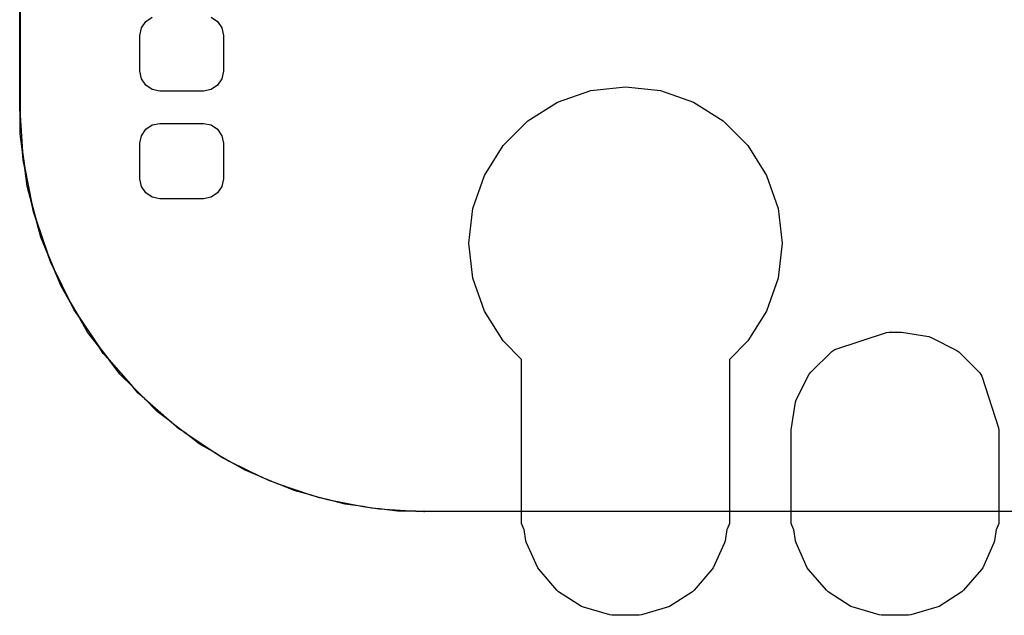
# Model space of a CAD drawing. Extents: x 138 to 258, y -115 to -93.
# Tile 1 of 44: x 138.02 to 142.66, y -114.38 to -111.58. Entities that reach past the tile are written whole.
import ezdxf

# ---------------------------------------------------------------- set-up
doc = ezdxf.new("R2010")
doc.units = 0
doc.layers.add('BLACK', color=7, linetype='CONTINUOUS')

msp = doc.modelspace()

# ---------------------------------------------------------------- linework, layer by layer
at = {"layer": 'BLACK', "linetype": 'CONTINUOUS'}
for p, q in [((138.022426, -111.988503), (138.02233, -98.0186)), ((138.024773, -98.018696), (138.02487, -111.9886)), ((138.595904, -111.614815), (138.616276, -111.584326)), ((138.616276, -111.584326), (138.646765, -111.563954)), ((138.924435, -111.563954), (138.954924, -111.584326)), ((138.954924, -111.584326), (138.975296, -111.614815)), ((138.58875, -111.65078), (138.595904, -111.614815)), ((138.58875, -111.81842), (138.58875, -111.65078)), ((138.975296, -111.614815), (138.98245, -111.65078)), ((138.98245, -111.65078), (138.98245, -111.81842)), ((138.595904, -111.854385), (138.58875, -111.81842)), ((138.98245, -111.81842), (138.975296, -111.854385)), ((138.616276, -111.884874), (138.595904, -111.854385)), ((138.646765, -111.905246), (138.616276, -111.884874)), ((138.954924, -111.884874), (138.924435, -111.905246)), ((138.975296, -111.854385), (138.954924, -111.884874)), ((138.68273, -111.9124), (138.646765, -111.905246)), ((138.88847, -111.9124), (138.68273, -111.9124)), ((138.924435, -111.905246), (138.88847, -111.9124)), ((140.55763, -111.964995), (140.713637, -111.910406)), ((140.55763, -111.964995), (140.713637, -111.910406)), ((140.713637, -111.910406), (140.87788, -111.8919)), ((140.713637, -111.910406), (140.87788, -111.8919)), ((140.87788, -111.8919), (141.042123, -111.910406)), ((140.87788, -111.8919), (141.042123, -111.910406)), ((141.042123, -111.910406), (141.19813, -111.964995)), ((141.042123, -111.910406), (141.19813, -111.964995)), ((140.417682, -112.05293), (140.55763, -111.964995)), ((140.417682, -112.05293), (140.55763, -111.964995)), ((141.19813, -111.964995), (141.338078, -112.05293)), ((141.19813, -111.964995), (141.338078, -112.05293)), ((138.02233, -111.9886), (138.022426, -111.988503)), ((138.02487, -112.027353), (138.02233, -111.9886)), ((138.0236, -111.98733), (138.022426, -111.988503)), ((138.022426, -111.988503), (138.022427, -111.989086)), ((138.022427, -111.989086), (138.023114, -111.989773)), ((138.023114, -111.989773), (138.024086, -111.989773)), ((138.02487, -111.9886), (138.0236, -111.98733)), ((138.024086, -111.989773), (138.024773, -111.989086)), ((138.024773, -111.989086), (138.02487, -111.9886)), ((138.02487, -111.9886), (138.02487, -112.027353)), ((138.02487, -112.113377), (138.02487, -112.027353)), ((138.02487, -112.027353), (138.036097, -112.198661)), ((138.616276, -112.092326), (138.646765, -112.071954)), ((138.646765, -112.071954), (138.68273, -112.0648)), ((138.68273, -112.0648), (138.88847, -112.0648)), ((138.88847, -112.0648), (138.924435, -112.071954)), ((138.924435, -112.071954), (138.954924, -112.092326)), ((140.30081, -112.169802), (140.417682, -112.05293)), ((140.30081, -112.169802), (140.417682, -112.05293)), ((141.338078, -112.05293), (141.45495, -112.169802)), ((141.338078, -112.05293), (141.45495, -112.169802)), ((138.036097, -112.198661), (138.02487, -112.113377)), ((138.595904, -112.122815), (138.616276, -112.092326)), ((138.954924, -112.092326), (138.975296, -112.122815)), ((138.58875, -112.15878), (138.595904, -112.122815)), ((138.58875, -112.32642), (138.58875, -112.15878)), ((138.975296, -112.122815), (138.98245, -112.15878)), ((138.98245, -112.15878), (138.98245, -112.32642)), ((138.038638, -112.237418), (138.036097, -112.198661)), ((138.036097, -112.198661), (138.046214, -112.275508)), ((140.212875, -112.30975), (140.30081, -112.169802)), ((140.212875, -112.30975), (140.30081, -112.169802)), ((141.45495, -112.169802), (141.542885, -112.30975)), ((141.45495, -112.169802), (141.542885, -112.30975)), ((138.046214, -112.275508), (138.038638, -112.237418)), ((138.057443, -112.360796), (138.046214, -112.275508)), ((138.046214, -112.275508), (138.07971, -112.443899)), ((138.595904, -112.362385), (138.58875, -112.32642)), ((138.98245, -112.32642), (138.975296, -112.362385)), ((140.158286, -112.465757), (140.212875, -112.30975)), ((140.158286, -112.465757), (140.212875, -112.30975)), ((141.542885, -112.30975), (141.597474, -112.465757)), ((141.542885, -112.30975), (141.597474, -112.465757)), ((138.07971, -112.443899), (138.057443, -112.360796)), ((138.616276, -112.392874), (138.595904, -112.362385)), ((138.646765, -112.413246), (138.616276, -112.392874)), ((138.954924, -112.392874), (138.924435, -112.413246)), ((138.975296, -112.362385), (138.954924, -112.392874)), ((138.087285, -112.481979), (138.07971, -112.443899)), ((138.07971, -112.443899), (138.099764, -112.518741)), ((138.68273, -112.4204), (138.646765, -112.413246)), ((138.88847, -112.4204), (138.68273, -112.4204)), ((138.924435, -112.413246), (138.88847, -112.4204)), ((138.099764, -112.518741), (138.087285, -112.481979)), ((140.13978, -112.63), (140.158286, -112.465757)), ((140.13978, -112.63), (140.158286, -112.465757)), ((141.597474, -112.465757), (141.61598, -112.63)), ((141.597474, -112.465757), (141.61598, -112.63)), ((138.122032, -112.601847), (138.099764, -112.518741)), ((138.099764, -112.518741), (138.154954, -112.681327)), ((138.154954, -112.681327), (138.122032, -112.601847)), ((140.158286, -112.794243), (140.13978, -112.63)), ((140.158286, -112.794243), (140.13978, -112.63)), ((141.61598, -112.63), (141.597474, -112.794243)), ((141.61598, -112.63), (141.597474, -112.794243)), ((138.167436, -112.718098), (138.154954, -112.681327)), ((138.154954, -112.681327), (138.184612, -112.752927)), ((138.184612, -112.752927), (138.167436, -112.718098)), ((138.217533, -112.832405), (138.184612, -112.752927)), ((138.184612, -112.752927), (138.260546, -112.906905)), ((140.212875, -112.95025), (140.158286, -112.794243)), ((140.212875, -112.95025), (140.158286, -112.794243)), ((141.597474, -112.794243), (141.542885, -112.95025)), ((141.597474, -112.794243), (141.542885, -112.95025)), ((138.260546, -112.906905), (138.217533, -112.832405)), ((138.277722, -112.941735), (138.260546, -112.906905)), ((138.260546, -112.906905), (138.299297, -112.974025)), ((138.299297, -112.974025), (138.277722, -112.941735)), ((140.30081, -113.090198), (140.212875, -112.95025)), ((140.30081, -113.090198), (140.212875, -112.95025)), ((141.542885, -112.95025), (141.45495, -113.090198)), ((141.542885, -112.95025), (141.45495, -113.090198)), ((138.34231, -113.048525), (138.299297, -112.974025)), ((138.299297, -112.974025), (138.394674, -113.116768)), ((138.394674, -113.116768), (138.34231, -113.048525)), ((140.38798, -113.177368), (140.30081, -113.090198)), ((140.38798, -113.177368), (140.30081, -113.090198)), ((141.45495, -113.090198), (141.36778, -113.177368)), ((141.45495, -113.090198), (141.36778, -113.177368)), ((141.864863, -113.129985), (142.10806, -113.050965)), ((141.864863, -113.129985), (142.10806, -113.050965)), ((142.10806, -113.050965), (142.119834, -113.0491)), ((142.10806, -113.050965), (142.119834, -113.0491)), ((142.119834, -113.0491), (142.171878, -113.0491)), ((142.119834, -113.0491), (142.171878, -113.0491)), ((142.171878, -113.0491), (142.177838, -113.049569)), ((142.171878, -113.0491), (142.177838, -113.049569)), ((142.177838, -113.049569), (142.307469, -113.0701)), ((142.177838, -113.049569), (142.307469, -113.0701)), ((142.307469, -113.0701), (142.318806, -113.073784)), ((142.307469, -113.0701), (142.318806, -113.073784)), ((142.318806, -113.073784), (142.439355, -113.135208)), ((142.318806, -113.073784), (142.439355, -113.135208)), ((138.416254, -113.149064), (138.394674, -113.116768)), ((138.394674, -113.116768), (138.441863, -113.178265)), ((141.751094, -113.237881), (141.849696, -113.139279)), ((141.751094, -113.237881), (141.849696, -113.139279)), ((141.849696, -113.139279), (141.864863, -113.129985)), ((141.849696, -113.139279), (141.864863, -113.129985)), ((142.439355, -113.135208), (142.448999, -113.142214)), ((142.439355, -113.135208), (142.448999, -113.142214)), ((138.441863, -113.178265), (138.416254, -113.149064)), ((138.494229, -113.24651), (138.441863, -113.178265)), ((138.441863, -113.178265), (138.555063, -113.307344)), ((140.38798, -113.9508), (140.38798, -113.177368)), ((140.38798, -113.9508), (140.38798, -113.177368)), ((141.36778, -113.177368), (141.36778, -113.9508)), ((141.36778, -113.177368), (141.36778, -113.9508)), ((142.448999, -113.142214), (142.547601, -113.240816)), ((142.448999, -113.142214), (142.547601, -113.240816)), ((138.555063, -113.307344), (138.494229, -113.24651)), ((141.682664, -113.368074), (141.744088, -113.247525)), ((141.682664, -113.368074), (141.744088, -113.247525)), ((141.744088, -113.247525), (141.751094, -113.237881)), ((141.744088, -113.247525), (141.751094, -113.237881)), ((142.547601, -113.240816), (142.556895, -113.255983)), ((142.547601, -113.240816), (142.556895, -113.255983)), ((142.556895, -113.255983), (142.635915, -113.49918)), ((142.556895, -113.255983), (142.635915, -113.49918)), ((138.580664, -113.336536), (138.555063, -113.307344)), ((138.555063, -113.307344), (138.609855, -113.362136)), ((138.609855, -113.362136), (138.580664, -113.336536)), ((138.67069, -113.422971), (138.609855, -113.362136)), ((138.609855, -113.362136), (138.738934, -113.475336)), ((141.67898, -113.379411), (141.682664, -113.368074)), ((141.67898, -113.379411), (141.682664, -113.368074)), ((141.658449, -113.509042), (141.67898, -113.379411)), ((141.658449, -113.509042), (141.67898, -113.379411)), ((138.738934, -113.475336), (138.67069, -113.422971)), ((138.768136, -113.500946), (138.738934, -113.475336)), ((138.738934, -113.475336), (138.800431, -113.522525)), ((138.800431, -113.522525), (138.768136, -113.500946)), ((141.65798, -113.515002), (141.658449, -113.509042)), ((141.65798, -113.515002), (141.658449, -113.509042)), ((142.635915, -113.49918), (142.63778, -113.510954)), ((142.635915, -113.49918), (142.63778, -113.510954)), ((142.63778, -113.510954), (142.63778, -113.9508)), ((142.63778, -113.510954), (142.63778, -113.9508)), ((138.868675, -113.57489), (138.800431, -113.522525)), ((138.800431, -113.522525), (138.943174, -113.617902)), ((141.65798, -113.9508), (141.65798, -113.515002)), ((141.65798, -113.9508), (141.65798, -113.515002)), ((138.943174, -113.617902), (138.868675, -113.57489)), ((138.975465, -113.639478), (138.943174, -113.617902)), ((138.943174, -113.617902), (139.010294, -113.656653)), ((139.010294, -113.656653), (138.975465, -113.639478)), ((139.084795, -113.699667), (139.010294, -113.656653)), ((139.010294, -113.656653), (139.164272, -113.732587)), ((139.164272, -113.732587), (139.084795, -113.699667)), ((139.199102, -113.749764), (139.164272, -113.732587)), ((139.164272, -113.732587), (139.235872, -113.762245)), ((139.235872, -113.762245), (139.199102, -113.749764)), ((139.315353, -113.795168), (139.235872, -113.762245)), ((139.235872, -113.762245), (139.398458, -113.817435)), ((139.398458, -113.817435), (139.315353, -113.795168)), ((139.435221, -113.829915), (139.398458, -113.817435)), ((139.398458, -113.817435), (139.4733, -113.837489)), ((139.4733, -113.837489), (139.435221, -113.829915)), ((139.556404, -113.859757), (139.4733, -113.837489)), ((139.4733, -113.837489), (139.641691, -113.870985)), ((139.641691, -113.870985), (139.556404, -113.859757)), ((139.679782, -113.878562), (139.641691, -113.870985)), ((139.641691, -113.870985), (139.718538, -113.881102)), ((139.718538, -113.881102), (139.679782, -113.878562)), ((139.803823, -113.89233), (139.718538, -113.881102)), ((139.718538, -113.881102), (139.889846, -113.89233)), ((139.889846, -113.89233), (139.803823, -113.89233)), ((139.9286, -113.89487), (139.889846, -113.89233)), ((139.889846, -113.89233), (139.9286, -113.89233)), ((139.928114, -113.892427), (139.927427, -113.893114)), ((139.927427, -113.893114), (139.927427, -113.894086)), ((139.927427, -113.894086), (139.928114, -113.894773)), ((139.928696, -113.892426), (139.928114, -113.892427)), ((139.928114, -113.894773), (139.9286, -113.89487)), ((139.9286, -113.89233), (139.928696, -113.892426)), ((139.9286, -113.89487), (139.92987, -113.8936)), ((157.073503, -113.894773), (139.9286, -113.89487)), ((139.928696, -113.892426), (157.0736, -113.89233)), ((139.92987, -113.8936), (139.928696, -113.892426)), ((140.399139, -113.977741), (140.38798, -113.9508)), ((140.399139, -113.977741), (140.38798, -113.9508)), ((141.36778, -113.9508), (141.356621, -113.977741)), ((141.36778, -113.9508), (141.356621, -113.977741)), ((141.669139, -113.977741), (141.65798, -113.9508)), ((141.669139, -113.977741), (141.65798, -113.9508)), ((142.63778, -113.9508), (142.626621, -113.977741)), ((142.63778, -113.9508), (142.626621, -113.977741)), ((140.400656, -113.978369), (140.399139, -113.977741)), ((140.400656, -113.978369), (140.399139, -113.977741)), ((140.408396, -114.032202), (140.400656, -113.978369)), ((140.408396, -114.032202), (140.400656, -113.978369)), ((141.355103, -113.978369), (141.347364, -114.032202)), ((141.355103, -113.978369), (141.347364, -114.032202)), ((141.356621, -113.977741), (141.355103, -113.978369)), ((141.356621, -113.977741), (141.355103, -113.978369)), ((141.670656, -113.978369), (141.669139, -113.977741)), ((141.670656, -113.978369), (141.669139, -113.977741)), ((141.678396, -114.032202), (141.670656, -113.978369)), ((141.678396, -114.032202), (141.670656, -113.978369)), ((142.625103, -113.978369), (142.617364, -114.032202)), ((142.625103, -113.978369), (142.617364, -114.032202)), ((142.626621, -113.977741), (142.625103, -113.978369)), ((142.626621, -113.977741), (142.625103, -113.978369)), ((140.411451, -114.042607), (140.408396, -114.032202)), ((140.411451, -114.042607), (140.408396, -114.032202)), ((140.464659, -114.159115), (140.411451, -114.042607)), ((140.464659, -114.159115), (140.411451, -114.042607)), ((141.344309, -114.042607), (141.291101, -114.159115)), ((141.344309, -114.042607), (141.291101, -114.159115)), ((141.347364, -114.032202), (141.344309, -114.042607)), ((141.347364, -114.032202), (141.344309, -114.042607)), ((141.681451, -114.042607), (141.678396, -114.032202)), ((141.681451, -114.042607), (141.678396, -114.032202)), ((141.734659, -114.159115), (141.681451, -114.042607)), ((141.734659, -114.159115), (141.681451, -114.042607)), ((142.614309, -114.042607), (142.561101, -114.159115)), ((142.614309, -114.042607), (142.561101, -114.159115)), ((142.617364, -114.032202), (142.614309, -114.042607)), ((142.617364, -114.032202), (142.614309, -114.042607)), ((140.470522, -114.168238), (140.464659, -114.159115)), ((140.470522, -114.168238), (140.464659, -114.159115)), ((141.291101, -114.159115), (141.285238, -114.168238)), ((141.291101, -114.159115), (141.285238, -114.168238)), ((141.740522, -114.168238), (141.734659, -114.159115)), ((141.740522, -114.168238), (141.734659, -114.159115)), ((142.561101, -114.159115), (142.555238, -114.168238)), ((142.561101, -114.159115), (142.555238, -114.168238)), ((140.554399, -114.265037), (140.470522, -114.168238)), ((140.554399, -114.265037), (140.470522, -114.168238)), ((141.285238, -114.168238), (141.201361, -114.265037)), ((141.285238, -114.168238), (141.201361, -114.265037)), ((141.824399, -114.265037), (141.740522, -114.168238)), ((141.824399, -114.265037), (141.740522, -114.168238)), ((142.555238, -114.168238), (142.471361, -114.265037)), ((142.555238, -114.168238), (142.471361, -114.265037)), ((140.562595, -114.272139), (140.554399, -114.265037)), ((140.562595, -114.272139), (140.554399, -114.265037)), ((140.670345, -114.341386), (140.562595, -114.272139)), ((140.670345, -114.341386), (140.562595, -114.272139)), ((141.193165, -114.272139), (141.085415, -114.341386)), ((141.193165, -114.272139), (141.085415, -114.341386)), ((141.201361, -114.265037), (141.193165, -114.272139)), ((141.201361, -114.265037), (141.193165, -114.272139)), ((141.832595, -114.272139), (141.824399, -114.265037)), ((141.832595, -114.272139), (141.824399, -114.265037)), ((141.940345, -114.341386), (141.832595, -114.272139)), ((141.940345, -114.341386), (141.832595, -114.272139)), ((142.463165, -114.272139), (142.355415, -114.341386)), ((142.463165, -114.272139), (142.355415, -114.341386)), ((142.471361, -114.265037), (142.463165, -114.272139)), ((142.471361, -114.265037), (142.463165, -114.272139)), ((140.680209, -114.345891), (140.670345, -114.341386)), ((140.680209, -114.345891), (140.670345, -114.341386)), ((140.803104, -114.381977), (140.680209, -114.345891)), ((140.803104, -114.381977), (140.680209, -114.345891)), ((141.075551, -114.345891), (140.952656, -114.381977)), ((141.075551, -114.345891), (140.952656, -114.381977)), ((141.085415, -114.341386), (141.075551, -114.345891)), ((141.085415, -114.341386), (141.075551, -114.345891)), ((141.950209, -114.345891), (141.940345, -114.341386)), ((141.950209, -114.345891), (141.940345, -114.341386)), ((142.073104, -114.381977), (141.950209, -114.345891)), ((142.073104, -114.381977), (141.950209, -114.345891)), ((142.345551, -114.345891), (142.222656, -114.381977)), ((142.345551, -114.345891), (142.222656, -114.381977)), ((142.355415, -114.341386), (142.345551, -114.345891)), ((142.355415, -114.341386), (142.345551, -114.345891)), ((140.813838, -114.38352), (140.803104, -114.381977)), ((140.813838, -114.38352), (140.803104, -114.381977)), ((140.941922, -114.38352), (140.813838, -114.38352)), ((140.941922, -114.38352), (140.813838, -114.38352)), ((140.952656, -114.381977), (140.941922, -114.38352)), ((140.952656, -114.381977), (140.941922, -114.38352)), ((142.083838, -114.38352), (142.073104, -114.381977)), ((142.083838, -114.38352), (142.073104, -114.381977)), ((142.211922, -114.38352), (142.083838, -114.38352)), ((142.211922, -114.38352), (142.083838, -114.38352)), ((142.222656, -114.381977), (142.211922, -114.38352)), ((142.222656, -114.381977), (142.211922, -114.38352))]:
    msp.add_line(p, q, dxfattribs=at)

doc.saveas('drawing.dxf')
